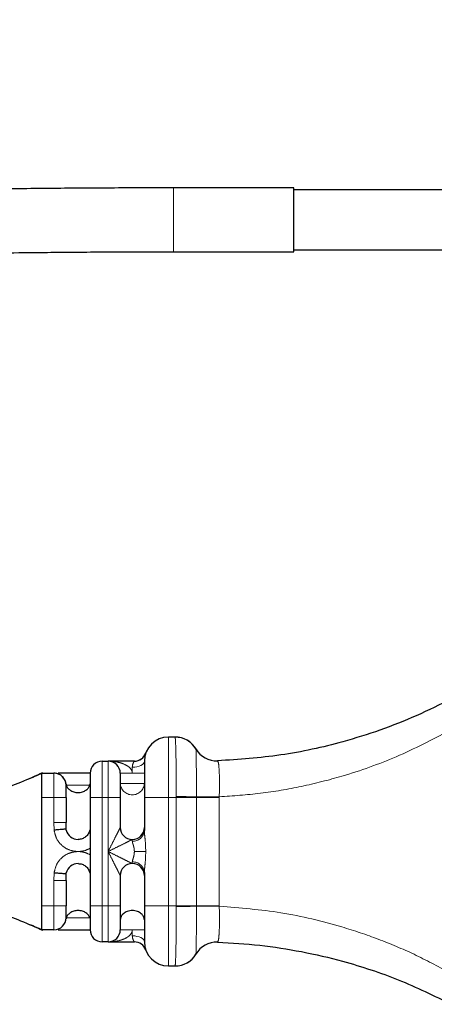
# Model space of a CAD drawing. Header units: millimetres. Extents: x 75 to 4122, y 120 to 5820.
# Tile 11 of 49: x 1858 to 1892, y 2160 to 2242. Entities that reach past the tile are written whole.
import ezdxf

# ---------------------------------------------------------------- set-up
doc = ezdxf.new("R2010")
doc.units = ezdxf.units.MM
doc.header["$LTSCALE"] = 20
doc.linetypes.add('PHANTOM', pattern=[12.7, 6.35, -1.27, 1.27, -1.27, 1.27, -1.27])

msp = doc.modelspace()

# ---------------------------------------------------------------- linework, layer by layer
at = {"color": 7, "linetype": 'Continuous', "lineweight": 25}
for p, q in [((1880.348, 2227.732), (1870.348, 2227.732)), ((1880.348, 2225.082), (1880.348, 2227.732)), ((1896.698, 2227.582), (1880.348, 2227.582)), ((1880.348, 2222.432), (1880.348, 2225.082)), ((1870.348, 2222.432), (1880.348, 2222.432)), ((1880.348, 2222.582), (1896.698, 2222.582)), ((1870.486, 2182.155), (1869.937, 2182.155)), ((1867.911, 2180.558), (1867.881, 2180.527)), ((1874.006, 2180.179), (1874.006, 2180.179)), ((1864.437, 2180.155), (1864.937, 2180.155)), ((1867.112, 2180.155), (1864.937, 2180.155)), ((1859.437, 2179.155), (1860.437, 2179.155)), ((1859.437, 2168.157), (1859.437, 2177.153)), ((1861.437, 2177.153), (1861.437, 2175.053)), ((1863.437, 2177.153), (1863.437, 2176.387)), ((1865.937, 2177.153), (1865.937, 2174.655)), ((1867.937, 2177.153), (1867.937, 2174.387)), ((1863.437, 2176.386), (1863.437, 2172.924)), ((1861.442, 2174.514), (1861.437, 2175.053)), ((1863.437, 2172.923), (1863.437, 2172.387)), ((1863.437, 2172.386), (1863.437, 2168.924)), ((1861.437, 2170.257), (1861.442, 2170.796)), ((1865.937, 2170.655), (1865.937, 2168.157)), ((1867.937, 2170.923), (1867.937, 2168.157)), ((1861.437, 2170.257), (1861.437, 2168.157)), ((1863.437, 2168.923), (1863.437, 2168.157)), ((1860.437, 2166.155), (1859.437, 2166.155)), ((1864.937, 2165.155), (1864.437, 2165.155)), ((1864.937, 2165.155), (1867.112, 2165.155)), ((1874.006, 2165.131), (1874.006, 2165.131)), ((1869.937, 2163.155), (1870.486, 2163.155))]:
    msp.add_line(p, q, dxfattribs=at)
at = {"color": 250, "linetype": 'PHANTOM', "lineweight": 18}
for p, q in [((1870.348, 2225.082), (1870.348, 2227.732)), ((1870.348, 2222.432), (1870.348, 2225.082)), ((1870.486, 2182.155), (1870.489, 2182.146)), ((1872.213, 2181.164), (1872.211, 2181.166)), ((1866.937, 2179.155), (1866.937, 2179.655)), ((1866.937, 2179.155), (1865.937, 2179.155)), ((1867.937, 2179.155), (1866.937, 2179.155)), ((1861.461, 2178.155), (1863.413, 2178.155)), ((1865.937, 2178.312), (1867.937, 2178.312)), ((1860.437, 2177.153), (1859.437, 2177.153)), ((1860.437, 2177.153), (1860.437, 2175.053)), ((1860.437, 2177.153), (1861.437, 2177.153)), ((1863.437, 2177.153), (1864.437, 2177.153)), ((1864.437, 2177.153), (1864.437, 2168.157)), ((1864.937, 2177.153), (1864.437, 2177.153)), ((1864.937, 2172.655), (1864.937, 2177.153)), ((1864.937, 2177.153), (1865.937, 2177.153)), ((1869.937, 2177.153), (1867.937, 2177.153)), ((1869.937, 2177.153), (1870.574, 2177.153)), ((1869.937, 2168.157), (1869.937, 2177.153)), ((1870.574, 2177.219), (1870.574, 2177.153)), ((1870.574, 2177.153), (1870.574, 2168.157)), ((1872.251, 2177.153), (1870.574, 2177.153)), ((1872.251, 2177.153), (1872.251, 2177.193)), ((1872.251, 2168.157), (1872.251, 2177.153)), ((1872.251, 2177.153), (1874.149, 2177.153)), ((1874.149, 2177.195), (1874.149, 2177.153)), ((1874.149, 2168.157), (1874.149, 2177.153)), ((1860.437, 2175.053), (1860.449, 2174.436)), ((1860.437, 2175.053), (1861.437, 2175.053)), ((1866.937, 2173.521), (1866.937, 2173.655)), ((1864.937, 2172.655), (1864.937, 2168.157)), ((1867.108, 2172.655), (1868.051, 2172.655)), ((1866.937, 2171.655), (1866.937, 2171.789)), ((1860.449, 2170.874), (1860.437, 2170.257)), ((1860.437, 2170.257), (1860.437, 2168.157)), ((1861.437, 2170.257), (1860.437, 2170.257)), ((1859.437, 2168.157), (1860.437, 2168.157)), ((1861.437, 2168.157), (1860.437, 2168.157)), ((1864.437, 2168.157), (1863.437, 2168.157)), ((1864.437, 2168.157), (1864.937, 2168.157)), ((1865.937, 2168.157), (1864.937, 2168.157)), ((1869.937, 2168.157), (1867.937, 2168.157)), ((1869.937, 2168.157), (1870.574, 2168.157)), ((1870.574, 2168.157), (1870.574, 2168.091)), ((1870.574, 2168.157), (1872.251, 2168.157)), ((1872.251, 2168.117), (1872.251, 2168.157)), ((1874.149, 2168.157), (1872.251, 2168.157)), ((1874.149, 2168.157), (1874.149, 2168.115)), ((1862.437, 2167.155), (1861.461, 2167.155)), ((1865.937, 2166.155), (1866.937, 2166.155)), ((1867.937, 2166.155), (1866.937, 2166.155)), ((1866.937, 2165.655), (1866.937, 2166.155)), ((1872.211, 2164.144), (1872.213, 2164.146)), ((1870.489, 2163.164), (1870.486, 2163.155))]:
    msp.add_line(p, q, dxfattribs=at)
at = {"color": 250, "linetype": 'PHANTOM', "lineweight": 18, "flags": 128}
for points in [[(1867.937, 2180.155), (1867.918, 2180.057), (1867.861, 2179.964), (1867.768, 2179.877), (1867.644, 2179.801), (1867.492, 2179.739), (1867.32, 2179.693), (1867.132, 2179.665), (1866.937, 2179.655)], [(1874.149, 2177.195), (1873.873, 2177.194), (1873.598, 2177.194), (1873.33, 2177.194), (1873.073, 2177.194), (1872.832, 2177.194), (1872.612, 2177.194), (1872.417, 2177.193), (1872.251, 2177.193)], [(1872.251, 2168.117), (1872.417, 2168.116), (1872.612, 2168.116), (1872.832, 2168.116), (1873.073, 2168.116), (1873.33, 2168.116), (1873.598, 2168.116), (1873.873, 2168.115), (1874.149, 2168.115)], [(1866.937, 2165.655), (1867.132, 2165.645), (1867.32, 2165.617), (1867.492, 2165.571), (1867.644, 2165.509), (1867.768, 2165.433), (1867.861, 2165.346), (1867.918, 2165.252), (1867.937, 2165.155)]]:
    msp.add_lwpolyline(points, dxfattribs=at)
at = {"color": 7, "linetype": 'Continuous', "lineweight": 25}
for centre, radius, start, end in [((1869.937, 2180.155), 2, 90, 180), ((1870.486, 2180.155), 2, 30.37404, 90), ((1873.937, 2182.178), 2, 210.37403, 271.97525), ((1867.108, 2181.155), 1, 270, 340.52878), ((1864.437, 2179.155), 1, 90, 180), ((1864.937, 2179.155), 1, 0, 90), ((1860.437, 2178.155), 1, 0, 90), ((1866.937, 2174.655), 1, 180, 270), ((1866.937, 2174.655), 1, 270, 0), ((1862.437, 2174.655), 1, 192.63563, 270), ((1862.437, 2170.655), 1, 90, 167.36437), ((1866.937, 2170.655), 1, 90, 180), ((1866.937, 2170.655), 1, 0, 90), ((1860.437, 2167.155), 1, 270, 0), ((1864.437, 2166.155), 1, 180, 270), ((1864.937, 2166.155), 1, 270, 0), ((1867.108, 2164.155), 1, 19.47122, 90), ((1869.937, 2165.155), 2, 180, 270), ((1873.937, 2163.132), 2, 88.02475, 149.62596), ((1870.486, 2165.155), 2, 270, 329.62596)]:
    msp.add_arc(centre, radius, start, end, dxfattribs=at)
at = {"color": 250, "linetype": 'PHANTOM', "lineweight": 18}
for centre, radius, start, end in [((1870.494, 2180.152), 1.994, 30.48772, 90.15088), ((1873.937, 2182.178), 2, 210.46056, 271.9752), ((1866.937, 2178.359), 1.001, 182.71491, 357.28509), ((1870.005, 2085.446), 91.774, 88.59713, 89.64465), ((1866.999, 2174.459), 0.94, 266.18874, 355.59805), ((1866.999, 2170.851), 0.94, 4.40195, 93.81126), ((1870.004, 2259.193), 91.104, 270.35809, 271.41333), ((1873.937, 2163.132), 2, 88.0248, 149.54), ((1870.494, 2165.158), 1.995, 269.85082, 329.51314)]:
    msp.add_arc(centre, radius, start, end, dxfattribs=at)
at = {"color": 7, "linetype": 'Continuous', "lineweight": 25}
for points, knots in [([(1277.698, 2315.082), (1277.725, 2312.818), (1277.785, 2307.782), (1278.288, 2299.733), (1279.242, 2290.9), (1280.757, 2281.906), (1282.766, 2273.672), (1285.173, 2266.444), (1287.846, 2260.301), (1291.273, 2253.956), (1295.535, 2247.627), (1300.628, 2241.538), (1305.729, 2236.443), (1310.657, 2232.206), (1315.27, 2228.711), (1319.45, 2225.865), (1323.102, 2223.589), (1326.171, 2221.81), (1328.823, 2220.357), (1332.459, 2218.46), (1337.573, 2216.008), (1344.488, 2213.07), (1352.254, 2210.176), (1360.912, 2207.373), (1370.503, 2204.71), (1381.056, 2202.229), (1393.113, 2199.873), (1406.708, 2197.745), (1421.623, 2195.961), (1437.054, 2194.614), (1452.684, 2193.684), (1468.403, 2193.125), (1484.123, 2192.892), (1501.684, 2192.937), (1520.888, 2193.331), (1541.509, 2194.091), (1561.361, 2195.064), (1581.913, 2196.242), (1603.263, 2197.551), (1625.519, 2199.016), (1647.089, 2200.553), (1666.395, 2202.048), (1683.395, 2203.476), (1698.114, 2204.807), (1712, 2206.164), (1723.293, 2207.36), (1732.194, 2208.366), (1739.243, 2209.201), (1746.71, 2210.131), (1754.831, 2211.204), (1763.377, 2212.407), (1772.028, 2213.706), (1780.571, 2215.061), (1789.3, 2216.491), (1798.222, 2217.936), (1807.459, 2219.289), (1816.867, 2220.404), (1824.774, 2221.086), (1831.072, 2221.497), (1835.704, 2221.746), (1840.648, 2221.959), (1845.912, 2222.133), (1851.739, 2222.274), (1856.518, 2222.348), (1860.22, 2222.388), (1862.583, 2222.407), (1865.062, 2222.421), (1867.663, 2222.431), (1869.439, 2222.432), (1870.348, 2222.432)], [0, 0, 0, 0, 0.01018, 0.022644, 0.036246, 0.050113, 0.063624, 0.074316, 0.084339, 0.093721, 0.106738, 0.118619, 0.129436, 0.139206, 0.147917, 0.155538, 0.162028, 0.167348, 0.171558, 0.175685, 0.185877, 0.197173, 0.209636, 0.223329, 0.238312, 0.254637, 0.27235, 0.293869, 0.316867, 0.340283, 0.363927, 0.38768, 0.41142, 0.435022, 0.467018, 0.498185, 0.528193, 0.556715, 0.59103, 0.624594, 0.657148, 0.688332, 0.71167, 0.73385, 0.754803, 0.77447, 0.785059, 0.795299, 0.806632, 0.819262, 0.832713, 0.846334, 0.85992, 0.873444, 0.888612, 0.903683, 0.918713, 0.933854, 0.940727, 0.947788, 0.955072, 0.963237, 0.97164, 0.981385, 0.984762, 0.988302, 0.992016, 0.995912, 1, 1, 1, 1]), ([(1870.348, 2227.732), (1868.611, 2227.73), (1865.179, 2227.726), (1860.097, 2227.69), (1855.148, 2227.63), (1850.326, 2227.542), (1845.606, 2227.425), (1840.967, 2227.273), (1835.16, 2227.033), (1828.248, 2226.651), (1820.386, 2226.045), (1812.244, 2225.218), (1803.985, 2224.154), (1795.513, 2222.869), (1787.184, 2221.515), (1778.006, 2220.013), (1767.553, 2218.373), (1755.583, 2216.641), (1742.807, 2214.962), (1729.628, 2213.389), (1716.58, 2211.966), (1699.317, 2210.227), (1677.917, 2208.295), (1652.157, 2206.237), (1626.284, 2204.373), (1599.91, 2202.645), (1575.507, 2201.164), (1553.278, 2199.949), (1533.491, 2199.068), (1513.646, 2198.446), (1493.749, 2198.156), (1473.802, 2198.277), (1453.915, 2198.896), (1433.945, 2200.116), (1417.187, 2201.764), (1403.572, 2203.59), (1393.247, 2205.26), (1382.931, 2207.258), (1372.698, 2209.619), (1362.869, 2212.311), (1353.82, 2215.235), (1345.854, 2218.229), (1339.944, 2220.775), (1335.746, 2222.767), (1332.951, 2224.172), (1330.38, 2225.539), (1327.75, 2227.011), (1324.692, 2228.825), (1320.896, 2231.258), (1316.365, 2234.47), (1311.94, 2238.036), (1307.814, 2241.82), (1304.116, 2245.652), (1300.42, 2250.06), (1296.824, 2255.119), (1293.444, 2260.909), (1290.405, 2267.525), (1287.89, 2275.005), (1285.916, 2283.192), (1284.476, 2291.769), (1283.565, 2300.258), (1283.081, 2308.025), (1283.024, 2312.893), (1282.998, 2315.082)], [0, 0, 0, 0, 0.007909, 0.015628, 0.023148, 0.030466, 0.037638, 0.044735, 0.051747, 0.064382, 0.076806, 0.088763, 0.103439, 0.117272, 0.130827, 0.144721, 0.162211, 0.181104, 0.201268, 0.221774, 0.242012, 0.261266, 0.300906, 0.339846, 0.378924, 0.419088, 0.460373, 0.490526, 0.520802, 0.550923, 0.581339, 0.611865, 0.642227, 0.672396, 0.70348, 0.719336, 0.735326, 0.751392, 0.767471, 0.783433, 0.798064, 0.811015, 0.822389, 0.827516, 0.832285, 0.836707, 0.840842, 0.846073, 0.852972, 0.86146, 0.871455, 0.878921, 0.887017, 0.89575, 0.905151, 0.915289, 0.926271, 0.938261, 0.951173, 0.964582, 0.977834, 0.990031, 1, 1, 1, 1]), ([(1893.42, 2185.334), (1892.458, 2184.852), (1890.565, 2183.904), (1887.532, 2182.713), (1883.821, 2181.546), (1879.337, 2180.547), (1875.766, 2180.3), (1874.006, 2180.179)], [0, 0, 0, 0, 0.171918, 0.338203, 0.499515, 0.753222, 1, 1, 1, 1]), ([(1867.881, 2180.527), (1867.839, 2180.478), (1867.745, 2180.371), (1867.603, 2180.272), (1867.505, 2180.239), (1867.484, 2180.231)], [0, 0, 0, 0, 0.387828, 0.86284, 1, 1, 1, 1]), ([(1867.937, 2180.155), (1867.937, 2180.11), (1867.937, 2180.019), (1867.937, 2179.326), (1867.937, 2178.334), (1867.937, 2177.547), (1867.937, 2177.153)], [0, 0, 0, 0, 0.250514, 0.500125, 0.749881, 1, 1, 1, 1]), ([(1859.495, 2179.186), (1858.921, 2178.931), (1857.877, 2178.466), (1856.453, 2177.912), (1855.812, 2177.663)], [0, 0, 0, 0, 0.549746, 1, 1, 1, 1]), ([(1859.436, 2179.158), (1859.242, 2179.061), (1858.854, 2178.868), (1858.396, 2178.695), (1858.167, 2178.609)], [0, 0, 0, 0, 0.50019, 1, 1, 1, 1]), ([(1859.437, 2177.153), (1859.437, 2177.284), (1859.436, 2177.419), (1859.436, 2177.584), (1859.436, 2177.712), (1859.438, 2178.081), (1859.435, 2178.497), (1859.437, 2178.828), (1859.436, 2179.015), (1859.436, 2179.115), (1859.437, 2179.151), (1859.437, 2179.154), (1859.437, 2179.155)], [0, 0, 0, 0, 0.1250395, 0.1287008, 0.1600753, 0.2505292, 0.4993289, 0.6243162, 0.7491714, 0.8740939, 0.9562184, 1, 1, 1, 1]), ([(1861.442, 2178.252), (1861.423, 2178.353), (1861.392, 2178.521), (1861.27, 2178.736), (1861.128, 2178.9), (1860.952, 2179.026), (1860.728, 2179.13), (1860.556, 2179.145), (1860.449, 2179.155)], [0, 0, 0, 0, 0.208753, 0.344101, 0.49987, 0.649289, 0.782584, 1, 1, 1, 1]), ([(1862.437, 2179.155), (1862.203, 2179.155), (1861.72, 2179.155), (1861.125, 2179.155), (1860.892, 2179.155), (1860.799, 2179.155)], [0, 0, 0, 0, 0.35922, 0.743817, 1, 1, 1, 1]), ([(1863.437, 2179.155), (1863.437, 2179.125), (1863.437, 2179.065), (1863.437, 2178.602), (1863.437, 2177.941), (1863.437, 2177.416), (1863.437, 2177.153)], [0, 0, 0, 0, 0.250506, 0.500089, 0.749823, 1, 1, 1, 1]), ([(1865.937, 2179.155), (1865.937, 2179.125), (1865.937, 2179.065), (1865.937, 2178.603), (1865.937, 2177.942), (1865.937, 2177.416), (1865.937, 2177.153)], [0, 0, 0, 0, 0.250217, 0.499966, 0.749574, 1, 1, 1, 1]), ([(1861.437, 2177.153), (1861.437, 2177.285), (1861.437, 2177.548), (1861.437, 2177.879), (1861.437, 2178.11), (1861.437, 2178.14), (1861.437, 2178.155)], [0, 0, 0, 0, 0.2503533, 0.4999291, 0.7497164, 1, 1, 1, 1]), ([(1861.442, 2178.252), (1861.443, 2178.248), (1861.444, 2178.238), (1861.446, 2178.219), (1861.452, 2178.188), (1861.457, 2178.168), (1861.461, 2178.155)], [0, 0, 0, 0, 0.101836, 0.212925, 0.480538, 1, 1, 1, 1]), ([(1861.461, 2178.155), (1861.492, 2178.083), (1861.555, 2177.939), (1861.764, 2177.744), (1862.014, 2177.619), (1862.25, 2177.562), (1862.375, 2177.557), (1862.437, 2177.554)], [0, 0, 0, 0, 0.2504861, 0.4999534, 0.7493761, 0.8770996, 1, 1, 1, 1]), ([(1862.437, 2177.554), (1862.498, 2177.557), (1862.624, 2177.562), (1862.86, 2177.619), (1863.109, 2177.744), (1863.319, 2177.939), (1863.381, 2178.083), (1863.413, 2178.155)], [0, 0, 0, 0, 0.122915, 0.250624, 0.500047, 0.749514, 1, 1, 1, 1]), ([(1863.413, 2178.155), (1863.417, 2178.169), (1863.422, 2178.188), (1863.427, 2178.215), (1863.428, 2178.225), (1863.429, 2178.227), (1863.429, 2178.227), (1863.429, 2178.228), (1863.43, 2178.229), (1863.432, 2178.229), (1863.435, 2178.23), (1863.438, 2178.23), (1863.439, 2178.229), (1863.44, 2178.229), (1863.44, 2178.229), (1863.44, 2178.229), (1863.44, 2178.229), (1863.44, 2178.229), (1863.44, 2178.229), (1863.44, 2178.229), (1863.44, 2178.229), (1863.44, 2178.229), (1863.44, 2178.229), (1863.44, 2178.229), (1863.44, 2178.229)], [0, 0, 0, 0, 0.281954, 0.38089, 0.412186, 0.41323, 0.414506, 0.417949, 0.428947, 0.490482, 0.606124, 0.775956, 0.881208, 0.938918, 0.969044, 0.984425, 0.992194, 0.996099, 0.998057, 0.999036, 0.999527, 0.999868, 0.99996, 1, 1, 1, 1]), ([(1863.44, 2178.229), (1863.439, 2178.229), (1863.439, 2178.228), (1863.437, 2178.23), (1863.436, 2178.229), (1863.436, 2178.231), (1863.436, 2178.231), (1863.436, 2178.234), (1863.437, 2178.248), (1863.437, 2178.26), (1863.437, 2178.27)], [0, 0, 0, 0, 0.366049, 0.562654, 0.644019, 0.644924, 0.649876, 0.662399, 0.708367, 1, 1, 1, 1]), ([(1863.437, 2176.387), (1863.437, 2176.237), (1863.437, 2175.92), (1863.437, 2175.347), (1863.437, 2174.998), (1863.437, 2174.77)], [0, 0, 0, 0, 0.238391, 0.50194, 1, 1, 1, 1]), ([(1861.442, 2174.514), (1861.423, 2174.512), (1861.392, 2174.51), (1861.27, 2174.499), (1861.128, 2174.487), (1860.952, 2174.474), (1860.728, 2174.456), (1860.556, 2174.444), (1860.449, 2174.436)], [0, 0, 0, 0, 0.208778, 0.344158, 0.499971, 0.649346, 0.78261, 1, 1, 1, 1]), ([(1861.461, 2174.436), (1861.457, 2174.454), (1861.451, 2174.481), (1861.446, 2174.505), (1861.444, 2174.513), (1861.443, 2174.513), (1861.442, 2174.514)], [0, 0, 0, 0, 0.526334, 0.790195, 0.899717, 1, 1, 1, 1]), ([(1861.442, 2170.796), (1861.423, 2170.798), (1861.392, 2170.8), (1861.27, 2170.811), (1861.128, 2170.822), (1860.952, 2170.836), (1860.728, 2170.854), (1860.556, 2170.866), (1860.449, 2170.874)], [0, 0, 0, 0, 0.208753, 0.344101, 0.49987, 0.649289, 0.782584, 1, 1, 1, 1]), ([(1861.442, 2170.796), (1861.443, 2170.796), (1861.444, 2170.797), (1861.446, 2170.805), (1861.452, 2170.829), (1861.457, 2170.856), (1861.461, 2170.874)], [0, 0, 0, 0, 0.101836, 0.212925, 0.480538, 1, 1, 1, 1]), ([(1863.437, 2170.54), (1863.437, 2170.31), (1863.437, 2169.961), (1863.437, 2169.388), (1863.437, 2169.073), (1863.437, 2168.923)], [0, 0, 0, 0, 0.500653, 0.762636, 1, 1, 1, 1]), ([(1859.437, 2166.155), (1859.437, 2166.183), (1859.437, 2166.224), (1859.437, 2166.477), (1859.436, 2166.809), (1859.437, 2167.259), (1859.436, 2167.718), (1859.437, 2167.979), (1859.437, 2168.111), (1859.437, 2168.157)], [0, 0, 0, 0, 0.243682, 0.371065, 0.49993, 0.748871, 0.873939, 0.956051, 1, 1, 1, 1]), ([(1861.437, 2167.155), (1861.437, 2167.17), (1861.437, 2167.2), (1861.437, 2167.431), (1861.437, 2167.762), (1861.437, 2168.025), (1861.437, 2168.157)], [0, 0, 0, 0, 0.2504432, 0.5000311, 0.7497724, 1, 1, 1, 1]), ([(1863.437, 2168.157), (1863.437, 2167.894), (1863.437, 2167.368), (1863.437, 2166.707), (1863.437, 2166.245), (1863.437, 2166.185), (1863.437, 2166.155)], [0, 0, 0, 0, 0.250481, 0.500055, 0.749808, 1, 1, 1, 1]), ([(1865.937, 2168.157), (1865.937, 2167.894), (1865.937, 2167.369), (1865.937, 2166.708), (1865.937, 2166.245), (1865.937, 2166.185), (1865.937, 2166.155)], [0, 0, 0, 0, 0.250199, 0.499928, 0.749541, 1, 1, 1, 1]), ([(1867.937, 2168.157), (1867.937, 2167.762), (1867.937, 2166.975), (1867.937, 2165.983), (1867.937, 2165.29), (1867.937, 2165.2), (1867.937, 2165.155)], [0, 0, 0, 0, 0.250496, 0.500101, 0.749871, 1, 1, 1, 1]), ([(1855.812, 2167.647), (1856.453, 2167.398), (1857.877, 2166.844), (1858.921, 2166.379), (1859.495, 2166.124)], [0, 0, 0, 0, 0.450254, 1, 1, 1, 1]), ([(1861.461, 2167.155), (1861.457, 2167.142), (1861.451, 2167.121), (1861.446, 2167.09), (1861.444, 2167.071), (1861.443, 2167.062), (1861.442, 2167.058)], [0, 0, 0, 0, 0.526334, 0.790195, 0.899717, 1, 1, 1, 1]), ([(1862.437, 2167.756), (1862.375, 2167.753), (1862.25, 2167.748), (1862.014, 2167.691), (1861.764, 2167.566), (1861.555, 2167.371), (1861.492, 2167.227), (1861.461, 2167.155)], [0, 0, 0, 0, 0.122915, 0.250624, 0.500047, 0.749514, 1, 1, 1, 1]), ([(1863.413, 2167.155), (1863.381, 2167.227), (1863.319, 2167.371), (1863.109, 2167.566), (1862.86, 2167.691), (1862.624, 2167.748), (1862.498, 2167.753), (1862.437, 2167.756)], [0, 0, 0, 0, 0.250486, 0.499953, 0.749376, 0.8771, 1, 1, 1, 1]), ([(1866.937, 2167.756), (1866.865, 2167.752), (1866.717, 2167.744), (1866.516, 2167.687), (1866.337, 2167.602), (1866.144, 2167.464), (1865.974, 2167.256), (1865.949, 2167.084), (1865.937, 2166.998)], [0, 0, 0, 0, 0.1218897, 0.2502844, 0.3681439, 0.5004896, 0.7501977, 1, 1, 1, 1]), ([(1867.937, 2166.998), (1867.924, 2167.084), (1867.9, 2167.256), (1867.73, 2167.464), (1867.537, 2167.602), (1867.358, 2167.687), (1867.157, 2167.744), (1867.009, 2167.752), (1866.937, 2167.756)], [0, 0, 0, 0, 0.2498024, 0.4995106, 0.6318827, 0.7497158, 0.8781222, 1, 1, 1, 1]), ([(1858.167, 2166.701), (1858.396, 2166.614), (1858.876, 2166.433), (1859.282, 2166.23), (1859.495, 2166.124)], [0, 0, 0, 0, 0.4762784, 1, 1, 1, 1]), ([(1860.799, 2166.155), (1860.892, 2166.155), (1861.125, 2166.155), (1861.72, 2166.155), (1862.203, 2166.155), (1862.437, 2166.155)], [0, 0, 0, 0, 0.256183, 0.64078, 1, 1, 1, 1]), ([(1874.006, 2165.131), (1875.176, 2165.064), (1877.536, 2164.929), (1881.012, 2164.38), (1884.896, 2163.471), (1889.149, 2162.063), (1891.974, 2160.683), (1893.42, 2159.976)], [0, 0, 0, 0, 0.163878, 0.330291, 0.500305, 0.744169, 1, 1, 1, 1])]:
    msp.add_open_spline(points, degree=3, knots=knots, dxfattribs=at)
at = {"color": 250, "linetype": 'PHANTOM', "lineweight": 18}
for points, knots in [([(1874.149, 2177.195), (1875.292, 2177.273), (1877.601, 2177.433), (1881.01, 2178.025), (1884.815, 2178.991), (1888.998, 2180.48), (1891.782, 2181.932), (1893.217, 2182.68)], [0, 0, 0, 0, 0.163166, 0.329618, 0.500323, 0.742448, 1, 1, 1, 1]), ([(1869.937, 2177.153), (1869.937, 2177.809), (1869.937, 2179.121), (1869.937, 2180.774), (1869.937, 2181.93), (1869.937, 2182.08), (1869.937, 2182.155)], [0, 0, 0, 0, 0.250163, 0.5001, 0.750092, 1, 1, 1, 1]), ([(1870.489, 2182.146), (1870.502, 2182.042), (1870.527, 2181.833), (1870.559, 2180.685), (1870.578, 2179.095), (1870.575, 2177.844), (1870.574, 2177.219)], [0, 0, 0, 0, 0.249589, 0.49967, 0.749858, 1, 1, 1, 1]), ([(1872.251, 2177.193), (1872.252, 2177.715), (1872.253, 2178.755), (1872.245, 2180.058), (1872.231, 2180.963), (1872.219, 2181.097), (1872.213, 2181.164)], [0, 0, 0, 0, 0.25302, 0.504996, 0.754074, 1, 1, 1, 1]), ([(1874.006, 2180.179), (1874.034, 2180.135), (1874.092, 2180.049), (1874.151, 2179.365), (1874.174, 2178.375), (1874.157, 2177.588), (1874.149, 2177.195)], [0, 0, 0, 0, 0.251277, 0.501361, 0.750596, 1, 1, 1, 1]), ([(1864.437, 2177.153), (1864.437, 2177.547), (1864.437, 2178.335), (1864.437, 2179.327), (1864.437, 2180.02), (1864.437, 2180.11), (1864.437, 2180.155)], [0, 0, 0, 0, 0.250233, 0.50019, 0.750257, 1, 1, 1, 1]), ([(1864.937, 2180.155), (1864.937, 2180.11), (1864.937, 2180.02), (1864.937, 2179.328), (1864.937, 2178.336), (1864.937, 2177.548), (1864.937, 2177.153)], [0, 0, 0, 0, 0.249451, 0.499687, 0.749515, 1, 1, 1, 1]), ([(1864.937, 2180.155), (1865.183, 2180.142), (1865.665, 2180.117), (1866.234, 2179.94), (1866.602, 2179.721), (1866.793, 2179.545), (1866.893, 2179.38), (1866.932, 2179.25), (1866.935, 2179.186), (1866.937, 2179.155)], [0, 0, 0, 0, 0.314126, 0.614566, 0.741934, 0.844867, 0.927249, 0.964342, 1, 1, 1, 1]), ([(1866.937, 2179.655), (1866.944, 2179.728), (1866.957, 2179.875), (1867.029, 2180.028), (1867.092, 2180.134), (1867.103, 2180.148), (1867.108, 2180.155)], [0, 0, 0, 0, 0.2500476, 0.4997108, 0.7495103, 1, 1, 1, 1]), ([(1860.437, 2179.155), (1860.437, 2179.125), (1860.437, 2179.066), (1860.437, 2178.605), (1860.437, 2177.943), (1860.437, 2177.416), (1860.437, 2177.153)], [0, 0, 0, 0, 0.24803, 0.499217, 0.749467, 1, 1, 1, 1]), ([(1864.937, 2172.655), (1865.06, 2172.901), (1865.301, 2173.383), (1865.585, 2173.952), (1865.77, 2174.32), (1865.865, 2174.511), (1865.915, 2174.611), (1865.934, 2174.65), (1865.936, 2174.653), (1865.937, 2174.655)], [0, 0, 0, 0, 0.314126, 0.614566, 0.741934, 0.844867, 0.927249, 0.964342, 1, 1, 1, 1]), ([(1860.449, 2174.436), (1860.499, 2174.205), (1860.602, 2173.726), (1861.073, 2173.133), (1861.714, 2172.729), (1862.202, 2172.679), (1862.437, 2172.655)], [0, 0, 0, 0, 0.2414707, 0.5, 0.7585293, 1, 1, 1, 1]), ([(1866.937, 2173.655), (1866.935, 2173.654), (1866.932, 2173.652), (1866.893, 2173.633), (1866.793, 2173.583), (1866.602, 2173.488), (1866.234, 2173.303), (1865.665, 2173.019), (1865.183, 2172.778), (1864.937, 2172.655)], [0, 0, 0, 0, 0.035655, 0.072747, 0.155132, 0.258055, 0.385434, 0.685874, 1, 1, 1, 1]), ([(1867.937, 2174.387), (1867.943, 2174.271), (1867.955, 2174.038), (1868.025, 2173.452), (1868.041, 2172.974), (1868.051, 2172.655)], [0, 0, 0, 0, 0.2496152, 0.5001894, 1, 1, 1, 1]), ([(1867.108, 2172.655), (1867.103, 2172.744), (1867.092, 2172.921), (1867.029, 2173.161), (1866.957, 2173.37), (1866.944, 2173.471), (1866.937, 2173.521)], [0, 0, 0, 0, 0.25049, 0.500289, 0.749952, 1, 1, 1, 1]), ([(1862.437, 2172.655), (1862.202, 2172.631), (1861.714, 2172.58), (1861.073, 2172.177), (1860.602, 2171.584), (1860.499, 2171.105), (1860.449, 2170.874)], [0, 0, 0, 0, 0.241471, 0.5, 0.758529, 1, 1, 1, 1]), ([(1864.937, 2172.655), (1865.183, 2172.532), (1865.665, 2172.291), (1866.234, 2172.007), (1866.602, 2171.822), (1866.793, 2171.727), (1866.893, 2171.677), (1866.932, 2171.658), (1866.935, 2171.656), (1866.937, 2171.655)], [0, 0, 0, 0, 0.314126, 0.614566, 0.741934, 0.844867, 0.927249, 0.964342, 1, 1, 1, 1]), ([(1865.937, 2170.655), (1865.936, 2170.657), (1865.934, 2170.66), (1865.915, 2170.699), (1865.865, 2170.799), (1865.77, 2170.99), (1865.585, 2171.358), (1865.301, 2171.927), (1865.06, 2172.409), (1864.937, 2172.655)], [0, 0, 0, 0, 0.035655, 0.072747, 0.155132, 0.258055, 0.385434, 0.685874, 1, 1, 1, 1]), ([(1866.937, 2171.789), (1866.944, 2171.839), (1866.957, 2171.94), (1867.029, 2172.149), (1867.092, 2172.389), (1867.103, 2172.566), (1867.108, 2172.655)], [0, 0, 0, 0, 0.250048, 0.499711, 0.74951, 1, 1, 1, 1]), ([(1868.051, 2172.655), (1868.041, 2172.336), (1868.025, 2171.858), (1867.955, 2171.272), (1867.943, 2171.039), (1867.937, 2170.923)], [0, 0, 0, 0, 0.4998106, 0.7503848, 1, 1, 1, 1]), ([(1860.437, 2168.157), (1860.437, 2167.894), (1860.437, 2167.367), (1860.437, 2166.705), (1860.437, 2166.244), (1860.437, 2166.185), (1860.437, 2166.155)], [0, 0, 0, 0, 0.249676, 0.50174, 0.751186, 1, 1, 1, 1]), ([(1864.437, 2165.155), (1864.437, 2165.2), (1864.437, 2165.29), (1864.437, 2165.982), (1864.437, 2166.974), (1864.437, 2167.763), (1864.437, 2168.157)], [0, 0, 0, 0, 0.249667, 0.499369, 0.749705, 1, 1, 1, 1]), ([(1864.937, 2168.157), (1864.937, 2167.763), (1864.937, 2166.975), (1864.937, 2165.983), (1864.937, 2165.29), (1864.937, 2165.2), (1864.937, 2165.155)], [0, 0, 0, 0, 0.25001, 0.500502, 0.750062, 1, 1, 1, 1]), ([(1869.937, 2163.155), (1869.937, 2163.23), (1869.937, 2163.38), (1869.937, 2164.534), (1869.937, 2166.187), (1869.937, 2167.5), (1869.937, 2168.157)], [0, 0, 0, 0, 0.249714, 0.499444, 0.749651, 1, 1, 1, 1]), ([(1870.574, 2168.091), (1870.575, 2167.465), (1870.578, 2166.214), (1870.559, 2164.624), (1870.527, 2163.477), (1870.502, 2163.268), (1870.489, 2163.164)], [0, 0, 0, 0, 0.250147, 0.500657, 0.750434, 1, 1, 1, 1]), ([(1872.213, 2164.146), (1872.219, 2164.213), (1872.231, 2164.346), (1872.245, 2165.25), (1872.253, 2166.554), (1872.252, 2167.595), (1872.251, 2168.117)], [0, 0, 0, 0, 0.245633, 0.494839, 0.746753, 1, 1, 1, 1]), ([(1874.149, 2168.115), (1874.157, 2167.722), (1874.174, 2166.936), (1874.151, 2165.946), (1874.092, 2165.261), (1874.034, 2165.175), (1874.006, 2165.131)], [0, 0, 0, 0, 0.2491292, 0.4982212, 0.748442, 1, 1, 1, 1]), ([(1893.217, 2162.63), (1892.26, 2163.141), (1890.386, 2164.142), (1887.4, 2165.397), (1883.759, 2166.63), (1879.37, 2167.691), (1875.869, 2167.976), (1874.149, 2168.115)], [0, 0, 0, 0, 0.173459, 0.339806, 0.499577, 0.754041, 1, 1, 1, 1]), ([(1866.937, 2166.155), (1866.935, 2166.124), (1866.932, 2166.06), (1866.893, 2165.93), (1866.793, 2165.765), (1866.602, 2165.589), (1866.234, 2165.37), (1865.665, 2165.193), (1865.183, 2165.168), (1864.937, 2165.155)], [0, 0, 0, 0, 0.035655, 0.072747, 0.155132, 0.258055, 0.385434, 0.685874, 1, 1, 1, 1]), ([(1867.108, 2165.155), (1867.103, 2165.162), (1867.093, 2165.176), (1867.029, 2165.281), (1866.958, 2165.435), (1866.944, 2165.582), (1866.937, 2165.655)], [0, 0, 0, 0, 0.249189, 0.499614, 0.749642, 1, 1, 1, 1])]:
    msp.add_open_spline(points, degree=3, knots=knots, dxfattribs=at)
at = {"color": 7, "linetype": 'Continuous', "lineweight": 25}
for points in [[(1863.437, 2179.155), (1863.279, 2179.155), (1862.963, 2179.155), (1862.612, 2179.155), (1862.437, 2179.155)], [(1863.413, 2174.436), (1863.377, 2174.329), (1863.306, 2174.114), (1863.073, 2173.861), (1862.775, 2173.688), (1862.55, 2173.666), (1862.437, 2173.655)], [(1862.437, 2171.655), (1862.55, 2171.644), (1862.775, 2171.622), (1863.073, 2171.449), (1863.306, 2171.196), (1863.377, 2170.981), (1863.413, 2170.874)], [(1862.437, 2166.155), (1862.612, 2166.155), (1862.963, 2166.155), (1863.279, 2166.155), (1863.437, 2166.155)]]:
    msp.add_open_spline(points, degree=3, dxfattribs=at)
at = {"color": 250, "linetype": 'PHANTOM', "lineweight": 18}
for points in [[(1862.437, 2172.655), (1862.612, 2172.667), (1862.963, 2172.69), (1863.279, 2172.845), (1863.437, 2172.923)], [(1863.437, 2172.387), (1863.279, 2172.465), (1862.963, 2172.62), (1862.612, 2172.643), (1862.437, 2172.655)], [(1863.413, 2167.155), (1863.377, 2167.155), (1863.306, 2167.155), (1863.073, 2167.155), (1862.775, 2167.155), (1862.55, 2167.155), (1862.437, 2167.155)]]:
    msp.add_open_spline(points, degree=3, dxfattribs=at)

doc.saveas('drawing.dxf')
